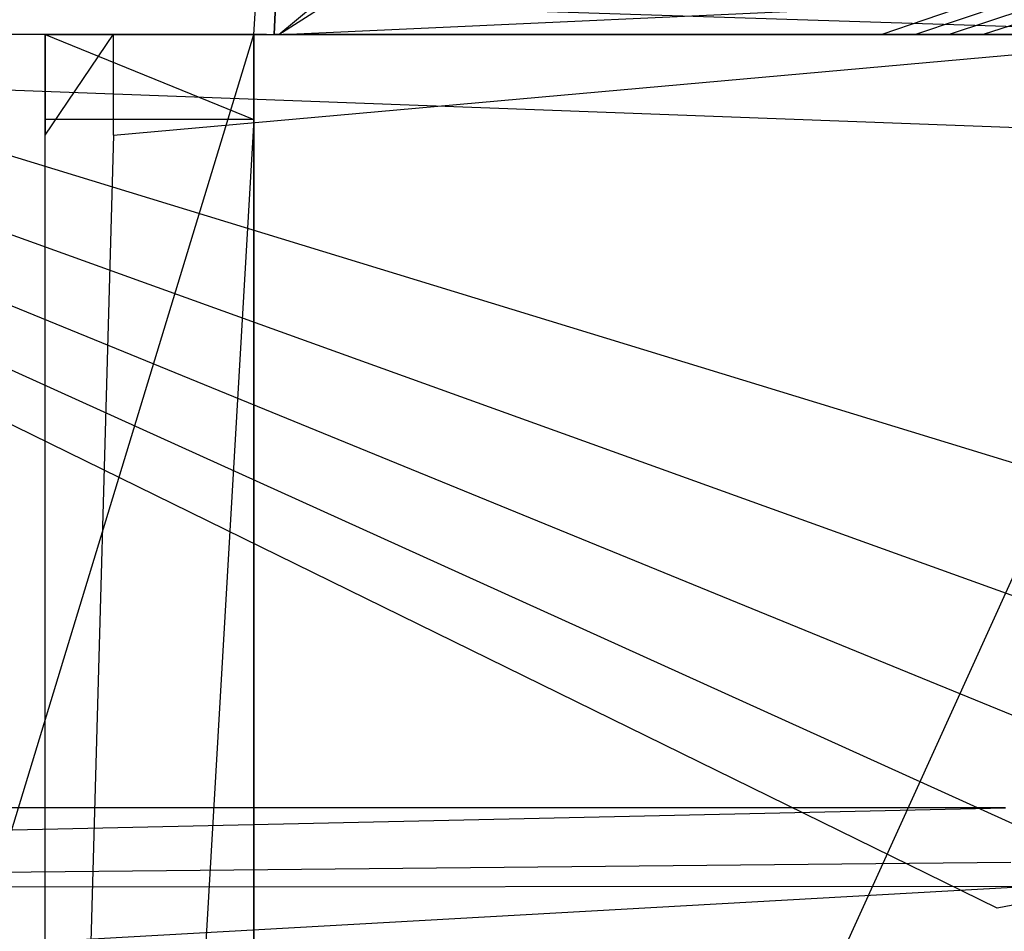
# Model space of a CAD drawing. Extents: x 0 to 0.376, y -0.701 to 0.
# Tile 58 of 62: x 0.28 to 0.341, y -0.161 to -0.104. Entities that reach past the tile are written whole.
import ezdxf

# ---------------------------------------------------------------- set-up
doc = ezdxf.new("R2010")
doc.units = 0
doc.layers.add('L0_WC_N_567710__1___REPLACEMTFO', color=7, linetype='CONTINUOUS')
doc.layers.add('L5_SP_LKASTEN_N_567710__0___REP', color=7, linetype='CONTINUOUS')

msp = doc.modelspace()

# ---------------------------------------------------------------- linework, layer by layer
at = {"layer": 'L0_WC_N_567710__1___REPLACEMTFO', "color": 8}
for points, invisible_edges in [([(0.29197, -0.03506), (0.18806, -0.105331), (0.18806, -0.03506), (0.29197, -0.03506)], 13), ([(0.18806, -0.105331), (0.29197, -0.03506), (0.294239, -0.105331), (0.18806, -0.105331)], 10), ([(0.294239, -0.105331), (0.29197, -0.03506), (0.298545, -0.03506), (0.294239, -0.105331)], 13), ([(0.294239, -0.105331), (0.298545, -0.03506), (0.295039, -0.105331), (0.294239, -0.105331)], 10), ([(0.295039, -0.105331), (0.298545, -0.03506), (0.29551, -0.105331), (0.295039, -0.105331)], 13), ([(0.29551, -0.105331), (0.298545, -0.03506), (0.295816, -0.105331), (0.29551, -0.105331)], 10), ([(0.295816, -0.105331), (0.298545, -0.03506), (0.298015, -0.103508), (0.295816, -0.105331)], 13), ([(0.361615, -0.10546, 0.400031), (0.18806, -0.099906, 0.400031), (0.18806, -0.10546, 0.400031), (0.361615, -0.10546, 0.400031)], 13), ([(0.18806, -0.099906, 0.400031), (0.361615, -0.10546, 0.400031), (0.36161, -0.099906, 0.400031), (0.18806, -0.099906, 0.400031)], 14), ([(0.298684, -0.103508, 0.003255), (0.295816, -0.105331), (0.298015, -0.103508), (0.298684, -0.103508, 0.003255)], 13), ([(0.295816, -0.105331), (0.298684, -0.103508, 0.003255), (0.296468, -0.105331, 0.003274), (0.295816, -0.105331)], 14), ([(0.336729, -0.103508, 0.188091), (0.296468, -0.105331, 0.003274), (0.298684, -0.103508, 0.003255), (0.336729, -0.103508, 0.188091)], 14), ([(0.333524, -0.105331, 0.189187), (0.296468, -0.105331, 0.003274), (0.336729, -0.103508, 0.188091), (0.333524, -0.105331, 0.189187)], 14), ([(0.338902, -0.103508, 0.198638), (0.333524, -0.105331, 0.189187), (0.336729, -0.103508, 0.188091), (0.338902, -0.103508, 0.198638)], 14), ([(0.335622, -0.105331, 0.199702), (0.333524, -0.105331, 0.189187), (0.338902, -0.103508, 0.198638), (0.335622, -0.105331, 0.199702)], 14), ([(0.341091, -0.103508, 0.209238), (0.335622, -0.105331, 0.199702), (0.338902, -0.103508, 0.198638), (0.341091, -0.103508, 0.209238)], 14), ([(0.337736, -0.105331, 0.21027), (0.335622, -0.105331, 0.199702), (0.341091, -0.103508, 0.209238), (0.337736, -0.105331, 0.21027)], 14), ([(0.343303, -0.103507, 0.219922), (0.337736, -0.105331, 0.21027), (0.341091, -0.103508, 0.209238), (0.343303, -0.103507, 0.219922)], 14), ([(0.339872, -0.105331, 0.220924), (0.337736, -0.105331, 0.21027), (0.343303, -0.103507, 0.219922), (0.339872, -0.105331, 0.220924)], 14), ([(0.345525, -0.103507, 0.230636), (0.339872, -0.105331, 0.220924), (0.343303, -0.103507, 0.219922), (0.345525, -0.103507, 0.230636)], 14), ([(0.342019, -0.105331, 0.231609), (0.339872, -0.105331, 0.220924), (0.345525, -0.103507, 0.230636), (0.342019, -0.105331, 0.231609)], 14), ([(0.294239, -0.105331), (0.18806, -0.454121), (0.18806, -0.105331), (0.294239, -0.105331)], 13), ([(0.18806, -0.454121), (0.294239, -0.105331), (0.294239, -0.454121), (0.18806, -0.454121)], 10), ([(0.361615, -0.11187, 0.400031), (0.18806, -0.10546, 0.400031), (0.18806, -0.11187, 0.400031), (0.361615, -0.11187, 0.400031)], 13), ([(0.18806, -0.10546, 0.400031), (0.361615, -0.11187, 0.400031), (0.361615, -0.10546, 0.400031), (0.18806, -0.10546, 0.400031)], 14), ([(0.285459, -0.105328, 0.350276), (0.281199, -0.105329, 0.346586), (0.285459, -0.105329, 0.346586), (0.285459, -0.105328, 0.350276)], 13), ([(0.281199, -0.105329, 0.346586), (0.285459, -0.105328, 0.350276), (0.281199, -0.105328, 0.350276), (0.281199, -0.105329, 0.346586)], 14), ([(0.285459, -0.105328, 0.350276), (0.281199, -0.111627, 0.350261), (0.281199, -0.105328, 0.350276), (0.285459, -0.105328, 0.350276)], 13), ([(0.281199, -0.111627, 0.350261), (0.285459, -0.105328, 0.350276), (0.285459, -0.111627, 0.350261), (0.281199, -0.111627, 0.350261)], 14), ([(0.281199, -0.111575, 0.346574), (0.281199, -0.105328, 0.350276), (0.281199, -0.111627, 0.350261), (0.281199, -0.111575, 0.346574)], 13), ([(0.281199, -0.105328, 0.350276), (0.281199, -0.111575, 0.346574), (0.281199, -0.105329, 0.346586), (0.281199, -0.105328, 0.350276)], 14), ([(0.281199, -0.111314, 0.328138), (0.281199, -0.105329, 0.346586), (0.281199, -0.111575, 0.346574), (0.281199, -0.111314, 0.328138)], 13), ([(0.281199, -0.105329, 0.346586), (0.281199, -0.111314, 0.328138), (0.281199, -0.10533, 0.328138), (0.281199, -0.105329, 0.346586)], 14), ([(0.285459, -0.105329, 0.346586), (0.281199, -0.10533, 0.328138), (0.285459, -0.10533, 0.328138), (0.285459, -0.105329, 0.346586)], 13), ([(0.281199, -0.10533, 0.328138), (0.285459, -0.105329, 0.346586), (0.281199, -0.105329, 0.346586), (0.281199, -0.10533, 0.328138)], 14), ([(0.281199, -0.10533, 0.240817), (0.281199, -0.111315, 0.258006), (0.281199, -0.111315, 0.240801), (0.281199, -0.10533, 0.240817)], 13), ([(0.281199, -0.111315, 0.258006), (0.281199, -0.10533, 0.240817), (0.281199, -0.105331, 0.258006), (0.281199, -0.111315, 0.258006)], 14), ([(0.281199, -0.10533, 0.308066), (0.281199, -0.111314, 0.328138), (0.281199, -0.111314, 0.308066), (0.281199, -0.10533, 0.308066)], 13), ([(0.281199, -0.111314, 0.328138), (0.281199, -0.10533, 0.308066), (0.281199, -0.10533, 0.328138), (0.281199, -0.111314, 0.328138)], 14), ([(0.281199, -0.10533, 0.285925), (0.281199, -0.111314, 0.308066), (0.281199, -0.111314, 0.285925), (0.281199, -0.10533, 0.285925)], 13), ([(0.281199, -0.111314, 0.308066), (0.281199, -0.10533, 0.285925), (0.281199, -0.10533, 0.308066), (0.281199, -0.111314, 0.308066)], 14), ([(0.281199, -0.111315, 0.271961), (0.281199, -0.105331, 0.258006), (0.281199, -0.10533, 0.271961), (0.281199, -0.111315, 0.271961)], 14), ([(0.281199, -0.10533, 0.271961), (0.281199, -0.111314, 0.285925), (0.281199, -0.111315, 0.271961), (0.281199, -0.10533, 0.271961)], 13), ([(0.281199, -0.111314, 0.285925), (0.281199, -0.10533, 0.271961), (0.281199, -0.10533, 0.285925), (0.281199, -0.111314, 0.285925)], 14), ([(0.285459, -0.10533, 0.241494), (0.281199, -0.105331, 0.258006), (0.281199, -0.10533, 0.240817), (0.285459, -0.10533, 0.241494)], 13), ([(0.281199, -0.105331, 0.258006), (0.285459, -0.10533, 0.241494), (0.285459, -0.105331, 0.258006), (0.281199, -0.105331, 0.258006)], 14), ([(0.285459, -0.10533, 0.328138), (0.281199, -0.10533, 0.308066), (0.285459, -0.10533, 0.308066), (0.285459, -0.10533, 0.328138)], 13), ([(0.281199, -0.10533, 0.308066), (0.285459, -0.10533, 0.328138), (0.281199, -0.10533, 0.328138), (0.281199, -0.10533, 0.308066)], 14), ([(0.285459, -0.10533, 0.285925), (0.281199, -0.10533, 0.271961), (0.285459, -0.10533, 0.271961), (0.285459, -0.10533, 0.285925)], 13), ([(0.281199, -0.10533, 0.271961), (0.285459, -0.10533, 0.285925), (0.281199, -0.10533, 0.285925), (0.281199, -0.10533, 0.271961)], 14), ([(0.285459, -0.10533, 0.271961), (0.281199, -0.105331, 0.258006), (0.285459, -0.105331, 0.258006), (0.285459, -0.10533, 0.271961)], 13), ([(0.281199, -0.105331, 0.258006), (0.285459, -0.10533, 0.271961), (0.281199, -0.10533, 0.271961), (0.281199, -0.105331, 0.258006)], 14), ([(0.285459, -0.10533, 0.308066), (0.281199, -0.10533, 0.285925), (0.285459, -0.10533, 0.285925), (0.285459, -0.10533, 0.308066)], 13), ([(0.281199, -0.10533, 0.285925), (0.285459, -0.10533, 0.308066), (0.281199, -0.10533, 0.308066), (0.281199, -0.10533, 0.285925)], 14), ([(0.281199, -0.111315, 0.240801), (0.281199, -0.105331, 0.234149), (0.281199, -0.10533, 0.240817), (0.281199, -0.111315, 0.240801)], 14), ([(0.285459, -0.105331, 0.234401), (0.281199, -0.10533, 0.240817), (0.281199, -0.105331, 0.234149), (0.285459, -0.105331, 0.234401)], 13), ([(0.281199, -0.10533, 0.240817), (0.285459, -0.105331, 0.234401), (0.285459, -0.10533, 0.241494), (0.281199, -0.10533, 0.240817)], 14), ([(0.281199, -0.105331, 0.258006), (0.281199, -0.111315, 0.271961), (0.281199, -0.111315, 0.258006), (0.281199, -0.105331, 0.258006)], 13), ([(0.281199, -0.105331, 0.234149), (0.281199, -0.111315, 0.240801), (0.281199, -0.111315, 0.234136), (0.281199, -0.105331, 0.234149)], 13), ([(0.281199, -0.105331, 0.212892), (0.281199, -0.111205, 0.223505), (0.281199, -0.111588, 0.212838), (0.281199, -0.105331, 0.212892)], 13), ([(0.281199, -0.111205, 0.223505), (0.281199, -0.105331, 0.212892), (0.281199, -0.105331, 0.223521), (0.281199, -0.111205, 0.223505)], 14), ([(0.285484, -0.105331, 0.21314), (0.281199, -0.105331, 0.223521), (0.281199, -0.105331, 0.212892), (0.285484, -0.105331, 0.21314)], 13), ([(0.281199, -0.105331, 0.223521), (0.285484, -0.105331, 0.21314), (0.285449, -0.105331, 0.22377), (0.281199, -0.105331, 0.223521)], 14), ([(0.281199, -0.110665, 0.191627), (0.281199, -0.105331, 0.202263), (0.281199, -0.111506, 0.202205), (0.281199, -0.110665, 0.191627)], 13), ([(0.281199, -0.105331, 0.202263), (0.281199, -0.110665, 0.191627), (0.281199, -0.105331, 0.191635), (0.281199, -0.105331, 0.202263)], 14), ([(0.295144, -0.105331, 0.003207), (0.281199, -0.105331, 0.191635), (0.294239, -0.105331, 0.003201), (0.295144, -0.105331, 0.003207)], 13), ([(0.281199, -0.105331, 0.191635), (0.295144, -0.105331, 0.003207), (0.285756, -0.105331, 0.191886), (0.281199, -0.105331, 0.191635)], 14), ([(0.285756, -0.105331, 0.191886), (0.281199, -0.105331, 0.202263), (0.281199, -0.105331, 0.191635), (0.285756, -0.105331, 0.191886)], 13), ([(0.281199, -0.105331, 0.202263), (0.285756, -0.105331, 0.191886), (0.285477, -0.105331, 0.202508), (0.281199, -0.105331, 0.202263)], 14), ([(0.281199, -0.111506, 0.202205), (0.281199, -0.105331, 0.212892), (0.281199, -0.111588, 0.212838), (0.281199, -0.111506, 0.202205)], 13), ([(0.281199, -0.105331, 0.212892), (0.281199, -0.111506, 0.202205), (0.281199, -0.105331, 0.202263), (0.281199, -0.105331, 0.212892)], 14), ([(0.281199, -0.111205, 0.223505), (0.281199, -0.105331, 0.234149), (0.281199, -0.111315, 0.234136), (0.281199, -0.111205, 0.223505)], 13), ([(0.281199, -0.105331, 0.234149), (0.281199, -0.111205, 0.223505), (0.281199, -0.105331, 0.223521), (0.281199, -0.105331, 0.234149)], 14), ([(0.285477, -0.105331, 0.202508), (0.281199, -0.105331, 0.212892), (0.281199, -0.105331, 0.202263), (0.285477, -0.105331, 0.202508)], 13), ([(0.281199, -0.105331, 0.212892), (0.285477, -0.105331, 0.202508), (0.285484, -0.105331, 0.21314), (0.281199, -0.105331, 0.212892)], 14), ([(0.285449, -0.105331, 0.22377), (0.281199, -0.105331, 0.234149), (0.281199, -0.105331, 0.223521), (0.285449, -0.105331, 0.22377)], 13), ([(0.281199, -0.105331, 0.234149), (0.285449, -0.105331, 0.22377), (0.285459, -0.105331, 0.234401), (0.281199, -0.105331, 0.234149)], 14), ([(0.294239, -0.110665, 0.003194), (0.281199, -0.105331, 0.191635), (0.281199, -0.110665, 0.191627), (0.294239, -0.110665, 0.003194)], 13), ([(0.281199, -0.105331, 0.191635), (0.294239, -0.110665, 0.003194), (0.294239, -0.105331, 0.003201), (0.281199, -0.105331, 0.191635)], 14), ([(0.336983, -0.10533, 0.231304), (0.285449, -0.105331, 0.22377), (0.335044, -0.105331, 0.220568), (0.336983, -0.10533, 0.231304)], 13), ([(0.285449, -0.105331, 0.22377), (0.336983, -0.10533, 0.231304), (0.285459, -0.105331, 0.234401), (0.285449, -0.105331, 0.22377)], 14), ([(0.285484, -0.105331, 0.21314), (0.335044, -0.105331, 0.220568), (0.285449, -0.105331, 0.22377), (0.285484, -0.105331, 0.21314)], 14), ([(0.285459, -0.105329, 0.346586), (0.356135, -0.105329, 0.350277), (0.285459, -0.105328, 0.350276), (0.285459, -0.105329, 0.346586)], 14), ([(0.356135, -0.105329, 0.350277), (0.285459, -0.111627, 0.350261), (0.285459, -0.105328, 0.350276), (0.356135, -0.105329, 0.350277)], 13), ([(0.285459, -0.10533, 0.328138), (0.357912, -0.10533, 0.346121), (0.285459, -0.105329, 0.346586), (0.285459, -0.10533, 0.328138)], 14), ([(0.356135, -0.105329, 0.350277), (0.285459, -0.105329, 0.346586), (0.357912, -0.10533, 0.346121), (0.356135, -0.105329, 0.350277)], 13), ([(0.285459, -0.111627, 0.350261), (0.356135, -0.105329, 0.350277), (0.354147, -0.111851, 0.350261), (0.285459, -0.111627, 0.350261)], 14), ([(0.338195, -0.10533, 0.237987), (0.285459, -0.105331, 0.234401), (0.336983, -0.10533, 0.231304), (0.338195, -0.10533, 0.237987)], 13), ([(0.285459, -0.105331, 0.234401), (0.338195, -0.10533, 0.237987), (0.285459, -0.10533, 0.241494), (0.285459, -0.105331, 0.234401)], 14), ([(0.342352, -0.10533, 0.260865), (0.285459, -0.10533, 0.241494), (0.338195, -0.10533, 0.237987), (0.342352, -0.10533, 0.260865)], 13), ([(0.285459, -0.10533, 0.241494), (0.342352, -0.10533, 0.260865), (0.285459, -0.105331, 0.258006), (0.285459, -0.10533, 0.241494)], 14), ([(0.342352, -0.10533, 0.260865), (0.285459, -0.10533, 0.271961), (0.285459, -0.105331, 0.258006), (0.342352, -0.10533, 0.260865)], 13), ([(0.285459, -0.10533, 0.271961), (0.342352, -0.10533, 0.260865), (0.343805, -0.10533, 0.268851), (0.285459, -0.10533, 0.271961)], 14), ([(0.346515, -0.10533, 0.28371), (0.285459, -0.10533, 0.271961), (0.343805, -0.10533, 0.268851), (0.346515, -0.10533, 0.28371)], 13), ([(0.285459, -0.10533, 0.271961), (0.346515, -0.10533, 0.28371), (0.285459, -0.10533, 0.285925), (0.285459, -0.10533, 0.271961)], 14), ([(0.350701, -0.10533, 0.306642), (0.285459, -0.10533, 0.285925), (0.346515, -0.10533, 0.28371), (0.350701, -0.10533, 0.306642)], 13), ([(0.285459, -0.10533, 0.285925), (0.350701, -0.10533, 0.306642), (0.285459, -0.10533, 0.308066), (0.285459, -0.10533, 0.285925)], 14), ([(0.354515, -0.10533, 0.327527), (0.285459, -0.10533, 0.308066), (0.350701, -0.10533, 0.306642), (0.354515, -0.10533, 0.327527)], 13), ([(0.285459, -0.10533, 0.308066), (0.354515, -0.10533, 0.327527), (0.285459, -0.10533, 0.328138), (0.285459, -0.10533, 0.308066)], 14), ([(0.357912, -0.10533, 0.346121), (0.285459, -0.10533, 0.328138), (0.354515, -0.10533, 0.327527), (0.357912, -0.10533, 0.346121)], 13), ([(0.285756, -0.105331, 0.191886), (0.33121, -0.105331, 0.199275), (0.285477, -0.105331, 0.202508), (0.285756, -0.105331, 0.191886)], 14), ([(0.333115, -0.105331, 0.209871), (0.285477, -0.105331, 0.202508), (0.33121, -0.105331, 0.199275), (0.333115, -0.105331, 0.209871)], 13), ([(0.285477, -0.105331, 0.202508), (0.333115, -0.105331, 0.209871), (0.285484, -0.105331, 0.21314), (0.285477, -0.105331, 0.202508)], 14), ([(0.335044, -0.105331, 0.220568), (0.285484, -0.105331, 0.21314), (0.333115, -0.105331, 0.209871), (0.335044, -0.105331, 0.220568)], 13), ([(0.295144, -0.105331, 0.003207), (0.329321, -0.105331, 0.18874), (0.285756, -0.105331, 0.191886), (0.295144, -0.105331, 0.003207)], 14), ([(0.33121, -0.105331, 0.199275), (0.285756, -0.105331, 0.191886), (0.329321, -0.105331, 0.18874), (0.33121, -0.105331, 0.199275)], 13), ([(0.294239, -0.454121), (0.294239, -0.105331), (0.294239, -0.110665), (0.294239, -0.454121)], 13), ([(0.294239, -0.105331), (0.294239, -0.110665, 0.003194), (0.294239, -0.110665), (0.294239, -0.105331)], 13), ([(0.294239, -0.110665, 0.003194), (0.294239, -0.105331), (0.294239, -0.105331, 0.003201), (0.294239, -0.110665, 0.003194)], 14), ([(0.295144, -0.105331, 0.003207), (0.294239, -0.105331), (0.295039, -0.105331), (0.295144, -0.105331, 0.003207)], 13), ([(0.294239, -0.105331), (0.295144, -0.105331, 0.003207), (0.294239, -0.105331, 0.003201), (0.294239, -0.105331)], 14), ([(0.296075, -0.105331, 0.003155), (0.295039, -0.105331), (0.29551, -0.105331), (0.296075, -0.105331, 0.003155)], 13), ([(0.295039, -0.105331), (0.296075, -0.105331, 0.003155), (0.295144, -0.105331, 0.003207), (0.295039, -0.105331)], 14), ([(0.329321, -0.105331, 0.18874), (0.295144, -0.105331, 0.003207), (0.296075, -0.105331, 0.003155), (0.329321, -0.105331, 0.18874)], 13), ([(0.296468, -0.105331, 0.003274), (0.29551, -0.105331), (0.295816, -0.105331), (0.296468, -0.105331, 0.003274)], 13), ([(0.29551, -0.105331), (0.296468, -0.105331, 0.003274), (0.296075, -0.105331, 0.003155), (0.29551, -0.105331)], 14), ([(0.296468, -0.105331, 0.003274), (0.329321, -0.105331, 0.18874), (0.296075, -0.105331, 0.003155), (0.296468, -0.105331, 0.003274)], 13), ([(0.329321, -0.105331, 0.18874), (0.296468, -0.105331, 0.003274), (0.333524, -0.105331, 0.189187), (0.329321, -0.105331, 0.18874)], 14), ([(0.333524, -0.105331, 0.189187), (0.33121, -0.105331, 0.199275), (0.329321, -0.105331, 0.18874), (0.333524, -0.105331, 0.189187)], 13), ([(0.335622, -0.105331, 0.199702), (0.333115, -0.105331, 0.209871), (0.33121, -0.105331, 0.199275), (0.335622, -0.105331, 0.199702)], 13), ([(0.33121, -0.105331, 0.199275), (0.333524, -0.105331, 0.189187), (0.335622, -0.105331, 0.199702), (0.33121, -0.105331, 0.199275)], 14), ([(0.337736, -0.105331, 0.21027), (0.335044, -0.105331, 0.220568), (0.333115, -0.105331, 0.209871), (0.337736, -0.105331, 0.21027)], 13), ([(0.333115, -0.105331, 0.209871), (0.335622, -0.105331, 0.199702), (0.337736, -0.105331, 0.21027), (0.333115, -0.105331, 0.209871)], 14), ([(0.339872, -0.105331, 0.220924), (0.336983, -0.10533, 0.231304), (0.335044, -0.105331, 0.220568), (0.339872, -0.105331, 0.220924)], 13), ([(0.335044, -0.105331, 0.220568), (0.337736, -0.105331, 0.21027), (0.339872, -0.105331, 0.220924), (0.335044, -0.105331, 0.220568)], 14), ([(0.342019, -0.105331, 0.231609), (0.338195, -0.10533, 0.237987), (0.336983, -0.10533, 0.231304), (0.342019, -0.105331, 0.231609)], 13), ([(0.336983, -0.10533, 0.231304), (0.339872, -0.105331, 0.220924), (0.342019, -0.105331, 0.231609), (0.336983, -0.10533, 0.231304)], 14), ([(0.338195, -0.10533, 0.237987), (0.342019, -0.105331, 0.231609), (0.34336, -0.105331, 0.238267), (0.338195, -0.10533, 0.237987)], 14), ([(0.34336, -0.105331, 0.238267), (0.342352, -0.10533, 0.260865), (0.338195, -0.10533, 0.237987), (0.34336, -0.105331, 0.238267)], 13), ([(0.281199, -0.110665, 0.191627), (0.281199, -0.328259, 0.20253), (0.281199, -0.334427, 0.192392), (0.281199, -0.110665, 0.191627)], 13), ([(0.281199, -0.328259, 0.20253), (0.281199, -0.110665, 0.191627), (0.281199, -0.111506, 0.202205), (0.281199, -0.328259, 0.20253)], 14), ([(0.294239, -0.110665, 0.003194), (0.281199, -0.334427, 0.192392), (0.294239, -0.344008, 0.003247), (0.294239, -0.110665, 0.003194)], 14), ([(0.294239, -0.110665, 0.003194), (0.281199, -0.110665, 0.191627), (0.281199, -0.334427, 0.192392), (0.294239, -0.110665, 0.003194)], 14), ([(0.294239, -0.454121), (0.294239, -0.110665), (0.294239, -0.343589), (0.294239, -0.454121)], 10), ([(0.294239, -0.343589), (0.294239, -0.110665, 0.003194), (0.294239, -0.344008, 0.003247), (0.294239, -0.343589)], 13), ([(0.294239, -0.110665, 0.003194), (0.294239, -0.343589), (0.294239, -0.110665), (0.294239, -0.110665, 0.003194)], 14), ([(0.281199, -0.111205, 0.223505), (0.281199, -0.303991, 0.234339), (0.281199, -0.312505, 0.223915), (0.281199, -0.111205, 0.223505)], 13), ([(0.281199, -0.303991, 0.234339), (0.281199, -0.111205, 0.223505), (0.281199, -0.111315, 0.234136), (0.281199, -0.303991, 0.234339)], 14), ([(0.281199, -0.312505, 0.223915), (0.281199, -0.111588, 0.212838), (0.281199, -0.111205, 0.223505), (0.281199, -0.312505, 0.223915)], 14), ([(0.281199, -0.111314, 0.328138), (0.281199, -0.263934, 0.346618), (0.281199, -0.267494, 0.328135), (0.281199, -0.111314, 0.328138)], 13), ([(0.281199, -0.263934, 0.346618), (0.281199, -0.111314, 0.328138), (0.281199, -0.111575, 0.346574), (0.281199, -0.263934, 0.346618)], 14), ([(0.281199, -0.2777, 0.285106), (0.281199, -0.111315, 0.271961), (0.281199, -0.111314, 0.285925), (0.281199, -0.2777, 0.285106)], 14), ([(0.281199, -0.111314, 0.285925), (0.281199, -0.271396, 0.309619), (0.281199, -0.2777, 0.285106), (0.281199, -0.111314, 0.285925)], 13), ([(0.281199, -0.271396, 0.309619), (0.281199, -0.111314, 0.285925), (0.281199, -0.111314, 0.308066), (0.281199, -0.271396, 0.309619)], 14), ([(0.281199, -0.111314, 0.308066), (0.281199, -0.267494, 0.328135), (0.281199, -0.271396, 0.309619), (0.281199, -0.111314, 0.308066)], 13), ([(0.281199, -0.267494, 0.328135), (0.281199, -0.111314, 0.308066), (0.281199, -0.111314, 0.328138), (0.281199, -0.267494, 0.328135)], 14), ([(0.281199, -0.111315, 0.258006), (0.281199, -0.282601, 0.27099), (0.281199, -0.289684, 0.255701), (0.281199, -0.111315, 0.258006)], 13), ([(0.281199, -0.282601, 0.27099), (0.281199, -0.111315, 0.258006), (0.281199, -0.111315, 0.271961), (0.281199, -0.282601, 0.27099)], 14), ([(0.281199, -0.111315, 0.271961), (0.281199, -0.2777, 0.285106), (0.281199, -0.282601, 0.27099), (0.281199, -0.111315, 0.271961)], 13), ([(0.281199, -0.111315, 0.240801), (0.281199, -0.289684, 0.255701), (0.281199, -0.298991, 0.240903), (0.281199, -0.111315, 0.240801)], 13), ([(0.281199, -0.289684, 0.255701), (0.281199, -0.111315, 0.240801), (0.281199, -0.111315, 0.258006), (0.281199, -0.289684, 0.255701)], 14), ([(0.281199, -0.111315, 0.234136), (0.281199, -0.298991, 0.240903), (0.281199, -0.303991, 0.234339), (0.281199, -0.111315, 0.234136)], 13), ([(0.281199, -0.298991, 0.240903), (0.281199, -0.111315, 0.234136), (0.281199, -0.111315, 0.240801), (0.281199, -0.298991, 0.240903)], 14), ([(0.361607, -0.263271, 0.400031), (0.18806, -0.11187, 0.400031), (0.18806, -0.263271, 0.400031), (0.361607, -0.263271, 0.400031)], 13), ([(0.18806, -0.11187, 0.400031), (0.361607, -0.263271, 0.400031), (0.361615, -0.11187, 0.400031), (0.18806, -0.11187, 0.400031)], 14), ([(0.281199, -0.111506, 0.202205), (0.281199, -0.320089, 0.214173), (0.281199, -0.328259, 0.20253), (0.281199, -0.111506, 0.202205)], 13), ([(0.281199, -0.320089, 0.214173), (0.281199, -0.111506, 0.202205), (0.281199, -0.111588, 0.212838), (0.281199, -0.320089, 0.214173)], 14), ([(0.281199, -0.111575, 0.346574), (0.281199, -0.263222, 0.350315), (0.281199, -0.263934, 0.346618), (0.281199, -0.111575, 0.346574)], 13), ([(0.281199, -0.263222, 0.350315), (0.281199, -0.111575, 0.346574), (0.281199, -0.111627, 0.350261), (0.281199, -0.263222, 0.350315)], 14), ([(0.281199, -0.111588, 0.212838), (0.281199, -0.312505, 0.223915), (0.281199, -0.320089, 0.214173), (0.281199, -0.111588, 0.212838)], 13), ([(0.285459, -0.111627, 0.350261), (0.281199, -0.263222, 0.350315), (0.281199, -0.111627, 0.350261), (0.285459, -0.111627, 0.350261)], 14), ([(0.286615, -0.26067, 0.350238), (0.281199, -0.263222, 0.350315), (0.285459, -0.111627, 0.350261), (0.286615, -0.26067, 0.350238)], 14), ([(0.354147, -0.111851, 0.350261), (0.286615, -0.26067, 0.350238), (0.285459, -0.111627, 0.350261), (0.354147, -0.111851, 0.350261)], 14), ([(0.354147, -0.111851, 0.350261), (0.35412, -0.263732, 0.350058), (0.286615, -0.26067, 0.350238), (0.354147, -0.111851, 0.350261)], 14)]:
    msp.add_3dface(points, dxfattribs=dict(at, invisible_edges=invisible_edges))
at = {"layer": 'L5_SP_LKASTEN_N_567710__0___REP', "color": 8}
for points, invisible_edges in [([(0.341263, -0.01801, 0.400031), (0.18806, -0.153703, 0.400031), (0.18806, -0.01801, 0.400031), (0.341263, -0.01801, 0.400031)], 13), ([(0.18806, -0.153703, 0.400031), (0.341263, -0.01801, 0.400031), (0.341263, -0.153703, 0.400031), (0.18806, -0.153703, 0.400031)], 10), ([(0.362274, -0.031758, 0.800156), (0.18806, -0.085094, 0.800156), (0.362274, -0.138418, 0.800156), (0.362274, -0.031758, 0.800156)], 14), ([(0.362274, -0.138418, 0.800156), (0.18806, -0.085094, 0.800156), (0.360525, -0.147218, 0.800156), (0.362274, -0.138418, 0.800156)], 14), ([(0.360525, -0.147218, 0.800156), (0.18806, -0.085094, 0.800156), (0.356115, -0.153826, 0.800156), (0.360525, -0.147218, 0.800156)], 14), ([(0.356115, -0.153826, 0.800156), (0.18806, -0.085094, 0.800156), (0.349515, -0.158241, 0.800156), (0.356115, -0.153826, 0.800156)], 14), ([(0.349515, -0.158241, 0.800156), (0.18806, -0.085094, 0.800156), (0.340728, -0.159991, 0.800156), (0.349515, -0.158241, 0.800156)], 14), ([(0.340728, -0.159991, 0.800156), (0.18806, -0.085094, 0.800156), (0.18806, -0.159991, 0.800156), (0.340728, -0.159991, 0.800156)], 14), ([(0.341263, -0.153703, 0.400031), (0.18806, -0.157114, 0.401426), (0.18806, -0.153703, 0.400031), (0.341263, -0.153703, 0.400031)], 13), ([(0.18806, -0.157114, 0.401426), (0.341263, -0.153703, 0.400031), (0.341591, -0.157105, 0.401426), (0.18806, -0.157114, 0.401426)], 14), ([(0.341591, -0.157105, 0.401426), (0.18806, -0.158609, 0.404792), (0.18806, -0.157114, 0.401426), (0.341591, -0.157105, 0.401426)], 13), ([(0.18806, -0.158609, 0.404792), (0.341591, -0.157105, 0.401426), (0.341732, -0.158609, 0.404793), (0.18806, -0.158609, 0.404792)], 14), ([(0.341107, -0.16384, 0.800156), (0.349515, -0.158241, 0.800156), (0.340728, -0.159991, 0.800156), (0.341107, -0.16384, 0.800156)], 13), ([(0.349515, -0.158241, 0.800156), (0.341107, -0.16384, 0.800156), (0.351017, -0.161866, 0.800156), (0.349515, -0.158241, 0.800156)], 14), ([(0.341732, -0.158609, 0.404793), (0.18806, -0.158678, 0.407146), (0.18806, -0.158609, 0.404792), (0.341732, -0.158609, 0.404793)], 13), ([(0.18806, -0.158678, 0.407146), (0.341732, -0.158609, 0.404793), (0.341732, -0.158678, 0.407146), (0.18806, -0.158678, 0.407146)], 14), ([(0.341732, -0.158678, 0.407146), (0.18806, -0.167259, 0.700119), (0.18806, -0.158678, 0.407146), (0.341732, -0.158678, 0.407146)], 13), ([(0.18806, -0.167259, 0.700119), (0.341732, -0.158678, 0.407146), (0.341732, -0.167259, 0.700119), (0.18806, -0.167259, 0.700119)], 14), ([(0.341107, -0.16384, 0.800156), (0.18806, -0.159991, 0.800156), (0.18806, -0.16384, 0.800156), (0.341107, -0.16384, 0.800156)], 13), ([(0.18806, -0.159991, 0.800156), (0.341107, -0.16384, 0.800156), (0.340728, -0.159991, 0.800156), (0.18806, -0.159991, 0.800156)], 14)]:
    msp.add_3dface(points, dxfattribs=dict(at, invisible_edges=invisible_edges))

doc.saveas('drawing.dxf')
